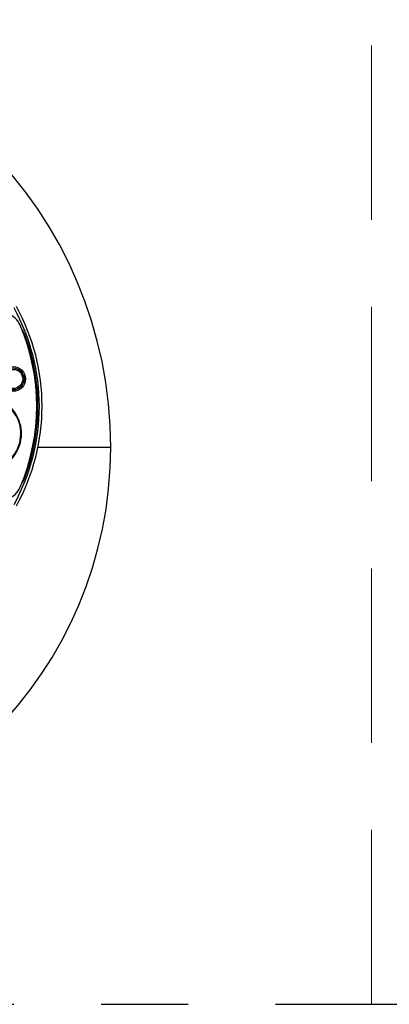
# Model space of a CAD drawing. Header units: millimetres. Extents: x -3789 to 8091, y -6405 to 1995.
# Tile 26 of 48: x 2475 to 2745, y -3488 to -2771. Entities that reach past the tile are written whole.
import ezdxf

# ---------------------------------------------------------------- set-up
doc = ezdxf.new("R2010")
doc.units = ezdxf.units.MM
doc.header["$LTSCALE"] = 20
doc.linetypes.add('CENTER', pattern=[50.8, 31.75, -6.35, 6.35, -6.35])
doc.linetypes.add('HIDDEN', pattern=[9.525, 6.35, -3.175])
doc.layers.add('01-LINIE-025', color=1, linetype='CONTINUOUS')
doc.layers.add('02-LINIE-035', color=2, linetype='CONTINUOUS')
doc.layers.add('03-LINIE-050', color=3, linetype='CONTINUOUS', lineweight=13)

msp = doc.modelspace()

# ---------------------------------------------------------------- linework, layer by layer
at = {"layer": '01-LINIE-025', "linetype": 'CENTER', "ltscale": 0.5}
msp.add_line((-2418.22, -3488.39), (3235.08, -3488.39), dxfattribs=at)
at = {"layer": '02-LINIE-035'}
for p, q in [((2479.78, -3002.07), (2479.18, -3002.29)), ((2541.78, -3082.73), (2488.75, -3082.73)), ((2479.78, -3103.4), (2479.18, -3103.18))]:
    msp.add_line(p, q, dxfattribs=at)
for radius in [9, 8, 7]:
    msp.add_circle((2470.66, -3032.87), radius, dxfattribs=at)
for centre, radius, start, end in [((2231.78, -3082.73), 310, 0, 90), ((2341.78, -3052.73), 148, 331.07455, 28.92545), ((2341.78, -3052.73), 150, 331.07455, 28.92545), ((2462.05, -2999.67), 15, 23.14307, 70), ((2337.91, -3052.73), 150, 336.85693, 23.14307), ((2449.74, -3013.1), 32, 20.16117, 32.46744), ((2341.78, -3052.73), 147, 339.83883, 20.16117), ((2449.78, -3072.73), 27, 261.55382, 43.17755), ((2449.78, -3072.73), 26.5, 261.73572, 42.99564), ((2246.78, -3082.73), 295, 270, 0), ((2449.74, -3092.37), 32, 327.53256, 339.83883), ((2462.05, -3105.79), 15, 290, 336.85693)]:
    msp.add_arc(centre, radius, start, end, dxfattribs=at)
at = {"layer": '03-LINIE-050', "linetype": 'HIDDEN'}
msp.add_line((2731.78, -3488.39), (2731.78, -2410.23), dxfattribs=at)

doc.saveas('drawing.dxf')
